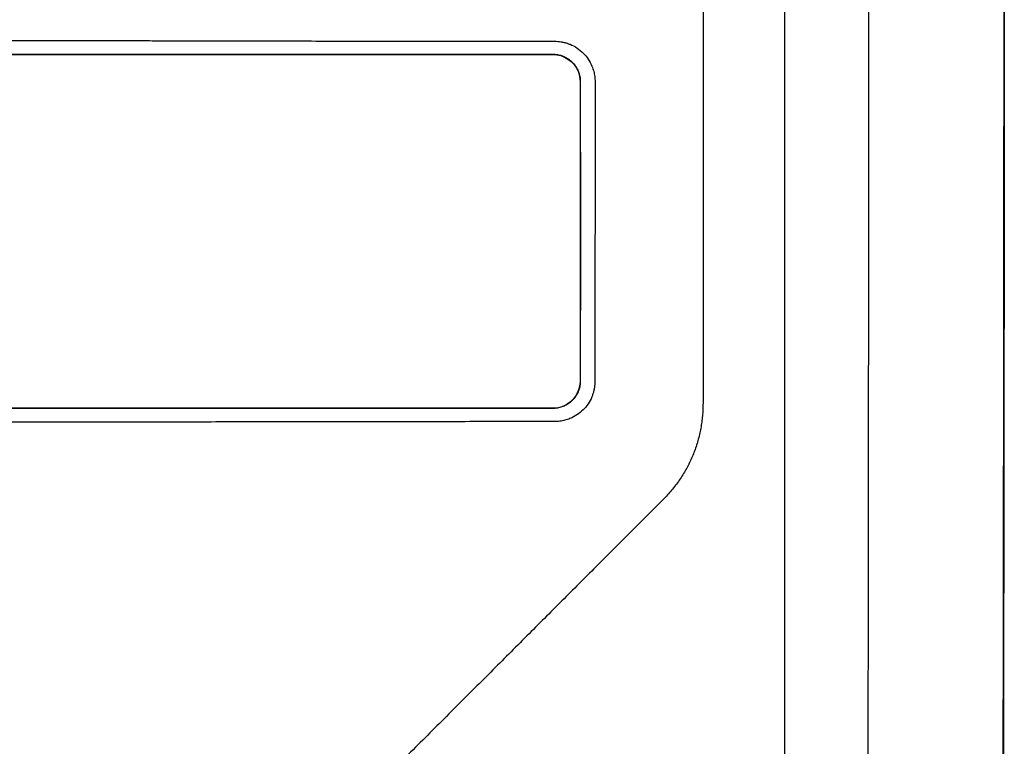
# Model space of a CAD drawing. Extents: x 95 to 1076, y 69 to 794.
# Tile 22 of 62: x 433 to 469, y 404 to 431. Entities that reach past the tile are written whole.
import ezdxf

# ---------------------------------------------------------------- set-up
doc = ezdxf.new("R2010")
doc.units = 0
doc.layers.get('0').update_dxf_attribs({"linetype": 'CONTINUOUS'})

msp = doc.modelspace()

# ---------------------------------------------------------------- linework, layer by layer
at = {"color": 7, "linetype": 'CONTINUOUS'}
for p, q in [((452.283, 429.401), (452.283, 429.391)), ((453.291, 428.391), (453.283, 428.391)), ((453.291, 417.391), (453.283, 417.391)), ((452.283, 416.382), (452.283, 416.391))]:
    msp.add_line(p, q, dxfattribs=at)
for points, knots in [([(463.764, 508.207), (463.776, 503.603), (463.804, 493.209), (463.857, 471.36), (463.893, 443.8), (463.882, 410.368), (463.837, 388.506), (463.802, 377.051)], [5.846474, 5.846474, 5.846474, 5.846474, 6.768056, 7.915983, 10.165495, 12.199599, 14.484558, 14.484558, 14.484558, 14.484558]), ([(468.877, 452.41), (468.877, 451.744), (468.878, 450.413), (468.878, 448.415), (468.879, 446.417), (468.879, 444.419), (468.879, 442.42), (468.879, 440.421), (468.879, 438.423), (468.878, 436.424), (468.878, 434.425), (468.877, 432.426), (468.876, 430.428), (468.875, 428.429), (468.874, 426.431), (468.872, 424.433), (468.871, 422.435), (468.869, 420.437), (468.867, 418.44), (468.865, 416.444), (468.862, 414.447), (468.86, 412.452), (468.857, 410.457), (468.854, 408.462), (468.851, 406.469), (468.848, 404.476), (468.845, 402.484), (468.841, 400.492), (468.838, 398.502), (468.834, 396.512), (468.83, 394.524), (468.825, 392.536), (468.821, 390.55), (468.816, 388.565), (468.812, 386.581), (468.807, 384.598), (468.803, 383.277), (468.802, 382.616)], [0, 0, 0, 0, 0.028535, 0.057073, 0.085613, 0.114154, 0.142698, 0.171244, 0.199792, 0.228342, 0.256895, 0.285449, 0.314006, 0.342565, 0.371125, 0.399688, 0.428253, 0.456821, 0.48539, 0.513961, 0.542535, 0.57111, 0.599688, 0.628268, 0.65685, 0.685434, 0.714021, 0.742609, 0.771199, 0.799792, 0.828387, 0.856984, 0.885583, 0.914184, 0.942787, 0.971393, 1, 1, 1, 1]), ([(468.859, 451.427), (468.859, 450.752), (468.859, 449.402), (468.86, 447.378), (468.86, 445.353), (468.86, 443.329), (468.86, 441.305), (468.86, 439.281), (468.86, 437.258), (468.859, 435.234), (468.859, 433.211), (468.858, 431.188), (468.857, 429.166), (468.856, 427.143), (468.854, 425.121), (468.853, 423.099), (468.851, 421.077), (468.849, 419.055), (468.846, 416.433), (468.842, 413.211), (468.837, 409.391), (468.831, 405.576), (468.825, 401.764), (468.818, 397.956), (468.81, 394.152), (468.802, 390.352), (468.793, 386.555), (468.786, 384.028), (468.783, 382.764)], [0, 0, 0, 0, 0.029401, 0.058796, 0.088186, 0.117572, 0.146954, 0.176334, 0.205712, 0.235089, 0.264465, 0.293842, 0.323219, 0.352599, 0.381981, 0.411366, 0.440756, 0.47015, 0.49955, 0.555177, 0.610786, 0.666384, 0.721975, 0.777563, 0.833155, 0.888755, 0.944368, 1, 1, 1, 1]), ([(457.802, 434.022), (457.802, 433.993), (457.802, 428.176), (457.802, 422.358), (457.802, 416.573)], [1.1452048, 1.1452048, 1.1452048, 1.1452048, 1.1478173, 1.6683907, 1.6683907, 1.6683907, 1.6683907]), ([(460.802, 434.022), (460.802, 427.822), (460.802, 417.615), (460.802, 407.417), (460.802, 403.417)], [7.432417, 7.432417, 7.432417, 7.432417, 8.85971, 9.781812, 9.781812, 9.781812, 9.781812]), ([(427.701, 429.91), (428.151, 429.91), (429.029, 429.91), (430.313, 429.909), (431.531, 429.908), (432.681, 429.907), (433.765, 429.905), (434.782, 429.904), (435.731, 429.902), (436.615, 429.9), (437.431, 429.899), (438.18, 429.897), (438.863, 429.896), (439.479, 429.894), (440.771, 429.892), (442.718, 429.888), (445.301, 429.883), (447.76, 429.879), (450.095, 429.877), (451.609, 429.876), (452.345, 429.876)], [0, 0, 0, 0, 0.054651, 0.106604, 0.155859, 0.202417, 0.246276, 0.287438, 0.325902, 0.361667, 0.394735, 0.425105, 0.452777, 0.477752, 0.500028, 0.609839, 0.714741, 0.814735, 0.909822, 1, 1, 1, 1]), ([(452.345, 429.876), (452.384, 429.875), (452.462, 429.873), (452.578, 429.86), (452.692, 429.837), (452.804, 429.806), (452.968, 429.746), (453.176, 429.637), (453.403, 429.451), (453.59, 429.224), (453.713, 428.993), (453.787, 428.777), (453.827, 428.585), (453.832, 428.455), (453.834, 428.39)], [0, 0, 0, 0, 0.050524, 0.10052, 0.150285, 0.200125, 0.250339, 0.375418, 0.500251, 0.625034, 0.750069, 0.83376, 0.916574, 1, 1, 1, 1]), ([(427.701, 429.4), (431.799, 429.4), (440.017, 429.4), (448.201, 429.401), (452.283, 429.401)], [2, 2, 2, 2, 19.215516, 36.514865, 36.514865, 36.514865, 36.514865]), ([(452.283, 429.401), (452.33, 429.401), (452.4, 429.396), (452.493, 429.38), (452.583, 429.357), (452.712, 429.311), (452.831, 429.244), (452.939, 429.162), (453.033, 429.073), (453.138, 428.938), (453.225, 428.768), (453.279, 428.584), (453.291, 428.456), (453.291, 428.391)], [2.000026, 2.000026, 2.000026, 2.000026, 2.290727, 2.436945, 2.58395, 2.866843, 3.292632, 3.433429, 3.714026, 4.101871, 4.490623, 4.884837, 5.284964, 5.284964, 5.284964, 5.284964]), ([(452.283, 429.391), (452.686, 429.391), (453.05, 429.154), (453.257, 428.653), (453.283, 428.523), (453.283, 428.391)], [0, 0, 0, 0, 0.758456, 0.758456, 1, 1, 1, 1]), ([(453.283, 428.391), (453.283, 427.661), (453.283, 426.198), (453.284, 424.002), (453.284, 421.802), (453.283, 419.598), (453.283, 418.127), (453.283, 417.391)], [0, 0, 0, 0, 0.199272, 0.398903, 0.598899, 0.799263, 1, 1, 1, 1]), ([(453.291, 428.391), (453.292, 426.558), (453.292, 422.891), (453.292, 419.225), (453.291, 417.392)], [2, 2, 2, 2, 9.706198, 17.41778, 17.41778, 17.41778, 17.41778]), ([(453.834, 428.39), (453.834, 427.893), (453.834, 426.785), (453.833, 424.949), (453.831, 422.506), (453.828, 419.944), (453.827, 418.109), (453.826, 417.379)], [0, 0, 0, 0, 0.135299, 0.301968, 0.500006, 0.800991, 1, 1, 1, 1]), ([(453.283, 417.391), (453.283, 416.99), (453.048, 416.63), (452.55, 416.418), (452.417, 416.391), (452.283, 416.391)], [0, 0, 0, 0, 0.751259, 0.751259, 1, 1, 1, 1]), ([(453.291, 417.391), (453.291, 417.335), (453.282, 417.222), (453.245, 417.077), (453.197, 416.959), (453.152, 416.875), (453.094, 416.787), (453.021, 416.698), (452.932, 416.615), (452.849, 416.554), (452.75, 416.494), (452.567, 416.411), (452.396, 416.382), (452.283, 416.382)], [2, 2, 2, 2, 2.351625, 2.703665, 2.927542, 3.151747, 3.299411, 3.590308, 3.876144, 4.058319, 4.238985, 4.597225, 5.311783, 5.311783, 5.311783, 5.311783]), ([(453.826, 417.379), (453.826, 417.34), (453.824, 417.261), (453.81, 417.145), (453.787, 417.031), (453.756, 416.919), (453.695, 416.755), (453.585, 416.548), (453.398, 416.324), (453.172, 416.139), (452.942, 416.018), (452.728, 415.945), (452.538, 415.906), (452.41, 415.902), (452.345, 415.899)], [0, 0, 0, 0, 0.050456, 0.100364, 0.150042, 0.199811, 0.24999, 0.374763, 0.499702, 0.624245, 0.749568, 0.833179, 0.916183, 1, 1, 1, 1]), ([(452.283, 416.382), (448.203, 416.382), (440.02, 416.382), (431.801, 416.383), (427.701, 416.383)], [2, 2, 2, 2, 19.564809, 37.054206, 37.054206, 37.054206, 37.054206]), ([(457.802, 416.573), (457.801, 416.496), (457.799, 416.342), (457.783, 416.112), (457.757, 415.882), (457.721, 415.654), (457.674, 415.428), (457.616, 415.204), (457.549, 414.983), (457.47, 414.765), (457.382, 414.551), (457.283, 414.342), (457.175, 414.138), (457.057, 413.939), (456.93, 413.745), (456.795, 413.558), (456.65, 413.378), (456.498, 413.203), (456.391, 413.093), (456.337, 413.038)], [0, 0, 0, 0, 0.058701, 0.117427, 0.176172, 0.234929, 0.293695, 0.35247, 0.411254, 0.470049, 0.528859, 0.587686, 0.646532, 0.705401, 0.764291, 0.823201, 0.882127, 0.941063, 1, 1, 1, 1]), ([(452.345, 415.899), (451.874, 415.899), (450.947, 415.899), (449.575, 415.899), (448.244, 415.898), (446.953, 415.897), (445.703, 415.895), (444.493, 415.894), (443.325, 415.892), (442.197, 415.89), (441.111, 415.888), (439.522, 415.886), (437.443, 415.883), (434.888, 415.879), (432.418, 415.876), (430.031, 415.874), (428.468, 415.874), (427.701, 415.874)], [0, 0, 0, 0, 0.0576102, 0.1135287, 0.1677553, 0.22029, 0.2711328, 0.3202837, 0.3677427, 0.4135098, 0.4575851, 0.4999685, 0.6068615, 0.7103106, 0.8103163, 0.9068792, 1, 1, 1, 1]), ([(456.337, 413.038), (455.944, 412.645), (455.147, 411.848), (453.932, 410.633), (452.681, 409.382), (451.393, 408.094), (450.069, 406.769), (448.708, 405.408), (447.31, 404.01), (446.366, 403.066), (445.887, 402.588)], [0, 0, 0, 0, 0.1129212, 0.2292855, 0.3490962, 0.472357, 0.5990724, 0.7292474, 0.8628877, 1, 1, 1, 1])]:
    msp.add_open_spline(points, degree=3, knots=knots, dxfattribs=at)
for points in [[(427.701, 429.391), (435.919, 429.391), (444.138, 429.391), (452.283, 429.391)], [(452.283, 416.391), (444.139, 416.391), (435.92, 416.391), (427.701, 416.391)]]:
    msp.add_open_spline(points, degree=3, dxfattribs=at)

doc.saveas('drawing.dxf')
